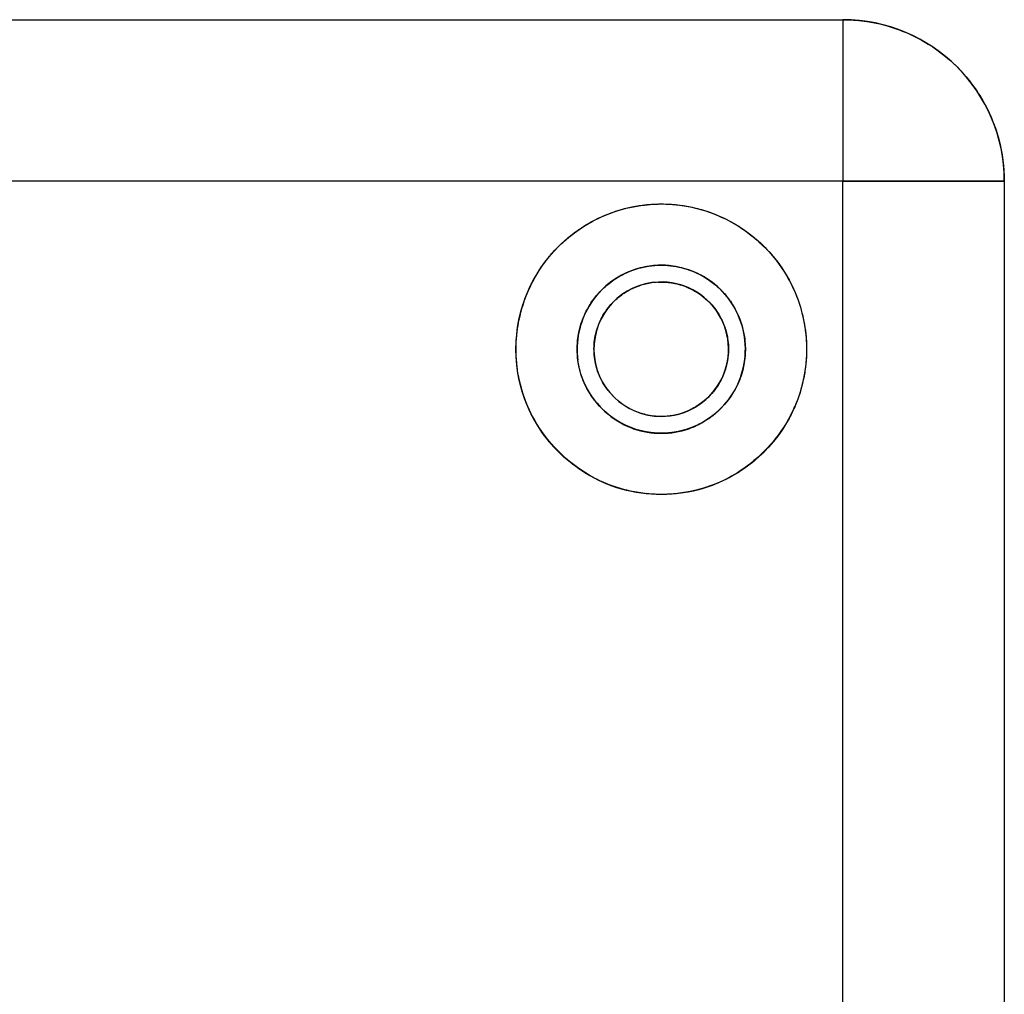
# Model space of a CAD drawing. Header units: inches. Extents: x 0.2 to 16.8, y 0.1 to 10.8.
# Tile 16 of 30: x 3.575 to 4.151, y 6.363 to 6.934. Entities that reach past the tile are written whole.
import ezdxf

# ---------------------------------------------------------------- set-up
doc = ezdxf.new("R2010")
doc.units = ezdxf.units.IN
doc.header["$LTSCALE"] = 0.935
doc.header["$MEASUREMENT"] = 0
doc.layers.get('0').update_dxf_attribs({"linetype": 'CONTINUOUS'})

msp = doc.modelspace()

# ---------------------------------------------------------------- linework, layer by layer
at = {"color": 3, "linetype": 'CONTINUOUS'}
for p, q in [((3.3718, 6.93358), (4.05682, 6.93358)), ((4.05682, 6.8391), (3.3718, 6.8391)), ((4.05682, 6.02984), (4.05682, 6.8391)), ((4.15131, 6.8391), (4.15131, 5.85137))]:
    msp.add_line(p, q, dxfattribs=at)
at = {"color": 9, "linetype": 'CONTINUOUS'}
for p, q in [((4.05682, 6.93358), (4.05682, 6.8391)), ((4.05682, 6.8391), (4.15131, 6.8391))]:
    msp.add_line(p, q, dxfattribs=at)
at = {"color": 7, "linetype": 'CONTINUOUS'}
for radius in [0.08504, 0.04921]:
    msp.add_circle((3.95053, 6.74067), radius, dxfattribs=at)
at = {"color": 6, "linetype": 'CONTINUOUS'}
for centre, radius, start, end in [((4.05682, 6.8391), 0.09449, 0, 90), ((3.9505, 6.74067), 0.03937, 92.25847, 270)]:
    msp.add_arc(centre, radius, start, end, dxfattribs=at)
at = {"color": 7, "linetype": 'CONTINUOUS'}
msp.add_arc((3.9505, 6.74067), 0.03937, 270, 92.25847, dxfattribs=at)
at = {"color": 3, "linetype": 'CONTINUOUS'}
for points, knots in [([(4.05682, 6.93358, 0.82026), (4.05682, 6.93358, 0.83206), (4.05682, 6.92888, 0.85687), (4.05682, 6.90779, 0.88895), (4.05682, 6.87571, 0.91004), (4.05682, 6.8509, 0.91474), (4.05682, 6.8391, 0.91474)], [0, 0, 0, 0, 0.240108, 0.5, 0.759892, 1, 1, 1, 1]), ([(4.08141, 6.93032, 0.82026), (4.08487, 6.92939, 0.82026), (4.0927, 6.9268, 0.82026), (4.10013, 6.9232, 0.82026), (4.10415, 6.92087, 0.82026)], [0, 0, 0, 0, 0.434657, 1, 1, 1, 1]), ([(4.08202, 6.93015, 0.71789), (4.08527, 6.92926, 0.71789), (4.09289, 6.92671, 0.71789), (4.10013, 6.9232, 0.71789), (4.10415, 6.92087, 0.71789)], [0, 0, 0, 0, 0.419816, 1, 1, 1, 1]), ([(4.1387, 6.88624, 0.82026), (4.14099, 6.88227, 0.82026), (4.14459, 6.87483, 0.82026), (4.14717, 6.86697, 0.82026), (4.14811, 6.86342, 0.82026)], [0, 0, 0, 0, 0.555296, 1, 1, 1, 1]), ([(4.13936, 6.88508, 0.71789), (4.14137, 6.88147, 0.71789), (4.14469, 6.87448, 0.71789), (4.14711, 6.86714, 0.71789), (4.14804, 6.86369, 0.71789)], [0, 0, 0, 0, 0.536167, 1, 1, 1, 1]), ([(4.15131, 6.8391, 0.82026), (4.15131, 6.8391, 0.83206), (4.1466, 6.8391, 0.85687), (4.12551, 6.8391, 0.88895), (4.09344, 6.8391, 0.91004), (4.06862, 6.8391, 0.91474), (4.05682, 6.8391, 0.91474)], [0, 0, 0, 0, 0.240108, 0.5, 0.759892, 1, 1, 1, 1])]:
    msp.add_open_spline(points, degree=3, knots=knots, dxfattribs=at)
for points in [[(4.05682, 6.93358, 0.82026), (4.06507, 6.93358, 0.82026), (4.07338, 6.93248, 0.82026), (4.08141, 6.93032, 0.82026)], [(4.10415, 6.92087, 0.82026), (4.11126, 6.91675, 0.82026), (4.11783, 6.91171, 0.82026), (4.12363, 6.90591, 0.82026)], [(4.12363, 6.90591, 0.82026), (4.12949, 6.90005, 0.82026), (4.13456, 6.89342, 0.82026), (4.1387, 6.88624, 0.82026)], [(4.14811, 6.86342, 0.82026), (4.15023, 6.85547, 0.82026), (4.15131, 6.84726, 0.82026), (4.15131, 6.8391, 0.82026)]]:
    msp.add_open_spline(points, degree=3, dxfattribs=at)
at = {"color": 7, "linetype": 'CONTINUOUS'}
for points in [[(3.92381, 6.82139), (3.92931, 6.82319), (3.935, 6.82441), (3.94075, 6.82509)], [(3.94075, 6.82509), (3.94276, 6.82532), (3.94478, 6.82549), (3.94679, 6.8256)], [(3.94679, 6.8256), (3.94802, 6.82566), (3.94925, 6.82569), (3.95048, 6.82569)], [(3.95048, 6.82569), (3.95418, 6.82569), (3.9579, 6.82546), (3.96158, 6.82497)], [(3.90299, 6.81117), (3.90696, 6.81385), (3.91116, 6.8162), (3.91552, 6.81817)], [(3.88569, 6.79573), (3.88793, 6.79837), (3.89034, 6.80086), (3.89289, 6.8032)], [(3.94869, 6.7898), (3.94517, 6.78965), (3.94165, 6.78913), (3.93822, 6.78826)], [(3.95058, 6.78985), (3.94995, 6.78985), (3.94932, 6.78983), (3.94869, 6.7898)], [(3.95186, 6.78985), (3.95143, 6.78986), (3.951, 6.78986), (3.95058, 6.78985)], [(3.95295, 6.78982), (3.95259, 6.78983), (3.95222, 6.78984), (3.95186, 6.78985)], [(3.95747, 6.7893), (3.95597, 6.78953), (3.95446, 6.7897), (3.95295, 6.78982)], [(3.87294, 6.77536), (3.87445, 6.77877), (3.87619, 6.78208), (3.87813, 6.78526)], [(3.94857, 6.77995), (3.9492, 6.77997), (3.94983, 6.77998), (3.95046, 6.77998)], [(3.95046, 6.77998), (3.95317, 6.77997), (3.95589, 6.77969), (3.95856, 6.77913)], [(3.95856, 6.77913), (3.9599, 6.77886), (3.96123, 6.77851), (3.96254, 6.77809)], [(3.93434, 6.69412), (3.93952, 6.6923), (3.94506, 6.69141), (3.95053, 6.69146)]]:
    msp.add_open_spline(points, degree=3, dxfattribs=at)
at = {"color": 1, "linetype": 'CONTINUOUS'}
for points, knots in [([(3.92422, 6.82154, 0.91474), (3.92497, 6.82178, 0.91474), (3.93248, 6.82411, 0.91474), (3.9403, 6.82539, 0.91474), (3.94736, 6.82565, 0.91474)], [0, 0, 0, 0, 0.10037, 1, 1, 1, 1]), ([(3.90358, 6.81157, 0.91474), (3.90412, 6.81193, 0.91474), (3.91028, 6.81591, 0.91474), (3.91695, 6.81909, 0.91474), (3.92329, 6.82123, 0.91474)], [0, 0, 0, 0, 0.088246, 1, 1, 1, 1]), ([(3.97435, 6.82231, 0.91474), (3.98192, 6.8201, 0.91474), (3.98954, 6.81666, 0.91474), (3.99652, 6.8122, 0.91474), (3.99685, 6.81198, 0.91474)], [0, 0, 0, 0, 0.951986, 1, 1, 1, 1]), ([(3.99685, 6.81198, 0.91474), (4.00259, 6.80826, 0.91474), (4.00915, 6.80277, 0.91474), (4.01478, 6.7964, 0.91474), (4.01585, 6.79512, 0.91474)], [0, 0, 0, 0, 0.804501, 1, 1, 1, 1]), ([(3.88608, 6.79615, 0.91474), (3.88687, 6.79707, 0.91474), (3.89208, 6.80287, 0.91474), (3.89808, 6.80793, 0.91474), (3.90358, 6.81157, 0.91474)], [0, 0, 0, 0, 0.155489, 1, 1, 1, 1]), ([(3.87314, 6.77591, 0.91474), (3.87427, 6.7784, 0.91474), (3.8777, 6.78507, 0.91474), (3.882, 6.79124, 0.91474), (3.88503, 6.79491, 0.91474)], [0, 0, 0, 0, 0.364194, 1, 1, 1, 1]), ([(4.01585, 6.79512, 0.91474), (4.01896, 6.79139, 0.91474), (4.02284, 6.78583, 0.91474), (4.02602, 6.77986, 0.91474), (4.02686, 6.77815, 0.91474)], [0, 0, 0, 0, 0.718274, 1, 1, 1, 1]), ([(3.8661, 6.75084, 0.91474), (3.86669, 6.75573, 0.91474), (3.86849, 6.76429, 0.91474), (3.87157, 6.77247, 0.91474), (3.87314, 6.77591, 0.91474)], [0, 0, 0, 0, 0.565246, 1, 1, 1, 1]), ([(4.02853, 6.77455, 0.91474), (4.02984, 6.77153, 0.91474), (4.03258, 6.76408, 0.91474), (4.03425, 6.75629, 0.91474), (4.03485, 6.75169, 0.91474)], [0, 0, 0, 0, 0.414996, 1, 1, 1, 1]), ([(3.86684, 6.72559, 0.91474), (3.86575, 6.73164, 0.91474), (3.86515, 6.74012, 0.91474), (3.86582, 6.74855, 0.91474), (3.8661, 6.75084, 0.91474)], [0, 0, 0, 0, 0.726943, 1, 1, 1, 1]), ([(4.03485, 6.75169, 0.91474), (4.03519, 6.74912, 0.91474), (4.03573, 6.74273, 0.91474), (4.03554, 6.73632, 0.91474), (4.03518, 6.73252, 0.91474)], [0, 0, 0, 0, 0.405059, 1, 1, 1, 1]), ([(3.8744, 6.70278, 0.91474), (3.87156, 6.70849, 0.91474), (3.86879, 6.71609, 0.91474), (3.86713, 6.72396, 0.91474), (3.86684, 6.72559, 0.91474)], [0, 0, 0, 0, 0.793099, 1, 1, 1, 1]), ([(4.03479, 6.72919, 0.91474), (4.0344, 6.72634, 0.91474), (4.03298, 6.71877, 0.91474), (4.03053, 6.71144, 0.91474), (4.02863, 6.70702, 0.91474)], [0, 0, 0, 0, 0.374019, 1, 1, 1, 1]), ([(3.88811, 6.68291, 0.91474), (3.88382, 6.68756, 0.91474), (3.879, 6.69409, 0.91474), (3.87518, 6.70121, 0.91474), (3.8744, 6.70278, 0.91474)], [0, 0, 0, 0, 0.783168, 1, 1, 1, 1]), ([(4.02863, 6.70702, 0.91474), (4.02732, 6.70398, 0.91474), (4.02377, 6.6969, 0.91474), (4.01925, 6.69038, 0.91474), (4.01634, 6.68682, 0.91474)], [0, 0, 0, 0, 0.41868, 1, 1, 1, 1]), ([(4.01634, 6.68682, 0.91474), (4.01411, 6.68409, 0.91474), (4.00851, 6.67805, 0.91474), (4.00209, 6.67288, 0.91474), (3.99821, 6.67025, 0.91474)], [0, 0, 0, 0, 0.42975, 1, 1, 1, 1]), ([(3.90598, 6.66823, 0.91474), (3.90093, 6.67133, 0.91474), (3.89477, 6.67608, 0.91474), (3.88934, 6.68159, 0.91474), (3.88811, 6.68291, 0.91474)], [0, 0, 0, 0, 0.766728, 1, 1, 1, 1]), ([(3.92615, 6.65922, 0.91474), (3.92087, 6.6608, 0.91474), (3.914, 6.66359, 0.91474), (3.90758, 6.66725, 0.91474), (3.90598, 6.66823, 0.91474)], [0, 0, 0, 0, 0.745778, 1, 1, 1, 1]), ([(3.99821, 6.67025, 0.91474), (3.99563, 6.6685, 0.91474), (3.98871, 6.66436, 0.91474), (3.98125, 6.66124, 0.91474), (3.97655, 6.65973, 0.91474)], [0, 0, 0, 0, 0.387538, 1, 1, 1, 1]), ([(3.95053, 6.65563, 0.91474), (3.94736, 6.65563, 0.91474), (3.94082, 6.65601, 0.91474), (3.93349, 6.65728, 0.91474), (3.92936, 6.65832, 0.91474), (3.9285, 6.65855, 0.91474)], [0, 0, 0, 0, 0.427247, 0.879872, 1, 1, 1, 1]), ([(3.97448, 6.65909, 0.91474), (3.97298, 6.65865, 0.91474), (3.96822, 6.6574, 0.91474), (3.96024, 6.65601, 0.91474), (3.9537, 6.65563, 0.91474), (3.95053, 6.65563, 0.91474)], [0, 0, 0, 0, 0.192295, 0.607796, 1, 1, 1, 1])]:
    msp.add_open_spline(points, degree=3, knots=knots, dxfattribs=at)
for points in [[(3.94736, 6.82565, 0.91474), (3.94842, 6.82569, 0.91474), (3.94947, 6.82571, 0.91474), (3.95053, 6.82571, 0.91474)], [(3.95053, 6.82571, 0.91474), (3.95858, 6.82571, 0.91474), (3.96662, 6.82456, 0.91474), (3.97435, 6.82231, 0.91474)], [(3.92329, 6.82123, 0.91474), (3.9236, 6.82133, 0.91474), (3.92391, 6.82144, 0.91474), (3.92422, 6.82154, 0.91474)], [(3.88503, 6.79491, 0.91474), (3.88538, 6.79533, 0.91474), (3.88573, 6.79574, 0.91474), (3.88608, 6.79615, 0.91474)], [(4.02686, 6.77815, 0.91474), (4.02699, 6.77788, 0.91474), (4.02712, 6.77762, 0.91474), (4.02725, 6.77736, 0.91474)], [(4.02725, 6.77736, 0.91474), (4.02769, 6.77643, 0.91474), (4.02812, 6.77549, 0.91474), (4.02853, 6.77455, 0.91474)], [(4.03518, 6.73252, 0.91474), (4.03507, 6.73141, 0.91474), (4.03494, 6.7303, 0.91474), (4.03479, 6.72919, 0.91474)], [(3.92697, 6.65898, 0.91474), (3.9267, 6.65906, 0.91474), (3.92642, 6.65914, 0.91474), (3.92615, 6.65922, 0.91474)], [(3.9285, 6.65855, 0.91474), (3.92799, 6.65869, 0.91474), (3.92748, 6.65883, 0.91474), (3.92697, 6.65898, 0.91474)], [(3.97588, 6.65952, 0.91474), (3.97541, 6.65937, 0.91474), (3.97495, 6.65923, 0.91474), (3.97448, 6.65909, 0.91474)], [(3.97655, 6.65973, 0.91474), (3.97633, 6.65966, 0.91474), (3.9761, 6.65959, 0.91474), (3.97588, 6.65952, 0.91474)]]:
    msp.add_open_spline(points, degree=3, dxfattribs=at)
at = {"color": 7, "linetype": 'CONTINUOUS'}
for points, knots in [([(3.96158, 6.82497), (3.96475, 6.82456), (3.97608, 6.82243), (3.99467, 6.81473), (4.0141, 6.79885), (4.02423, 6.78409), (4.0281, 6.77564), (4.02856, 6.77456)], [0, 0, 0, 0, 0.10925, 0.393685, 0.681679, 0.95968, 1, 1, 1, 1]), ([(3.91552, 6.81817), (3.91807, 6.81932), (3.92083, 6.82041), (3.92364, 6.82134), (3.92381, 6.82139)], [0, 0, 0, 0, 0.942197, 1, 1, 1, 1]), ([(3.89289, 6.8032), (3.89586, 6.80593), (3.89923, 6.80861), (3.90278, 6.81103), (3.90299, 6.81117)], [0, 0, 0, 0, 0.939617, 1, 1, 1, 1]), ([(3.87813, 6.78526), (3.88024, 6.78872), (3.88276, 6.79223), (3.88553, 6.79553), (3.88569, 6.79573)], [0, 0, 0, 0, 0.940122, 1, 1, 1, 1]), ([(3.97015, 6.69549), (3.97398, 6.69721), (3.98242, 6.70246), (3.99313, 6.71403), (3.99969, 6.7303), (4.00026, 6.74802), (3.99465, 6.76462), (3.98405, 6.77794), (3.97107, 6.78619), (3.96164, 6.78866), (3.95747, 6.7893)], [0, 0, 0, 0, 0.098979, 0.232185, 0.366538, 0.504874, 0.64322, 0.772228, 0.900563, 1, 1, 1, 1]), ([(3.93822, 6.78826), (3.93732, 6.78803), (3.93067, 6.78613), (3.9192, 6.78004), (3.90762, 6.76673), (3.90143, 6.75081), (3.90103, 6.73969), (3.90174, 6.73425)], [0, 0, 0, 0, 0.039223, 0.290311, 0.537884, 0.769064, 1, 1, 1, 1]), ([(3.96254, 6.77809), (3.9671, 6.77664), (3.97553, 6.77209), (3.98485, 6.76156), (3.98836, 6.75246), (3.98926, 6.74756), (3.98935, 6.747)], [0, 0, 0, 0, 0.332497, 0.65412, 0.960527, 1, 1, 1, 1]), ([(3.86735, 6.75804), (3.86858, 6.76388), (3.87044, 6.7697), (3.8729, 6.77526), (3.87294, 6.77536)], [0, 0, 0, 0, 0.98139, 1, 1, 1, 1]), ([(3.86574, 6.73422), (3.86534, 6.7398), (3.86554, 6.74782), (3.86686, 6.75571), (3.86735, 6.75804)], [0, 0, 0, 0, 0.701112, 1, 1, 1, 1]), ([(4.03483, 6.75169), (4.03566, 6.74531), (4.03581, 6.73774), (4.03494, 6.73027), (4.0348, 6.72919)], [0, 0, 0, 0, 0.855054, 1, 1, 1, 1]), ([(3.87446, 6.70265), (3.87442, 6.70273), (3.87074, 6.71002), (3.86728, 6.72058), (3.86595, 6.73141), (3.86574, 6.73422)], [0, 0, 0, 0, 0.008476, 0.743863, 1, 1, 1, 1]), ([(3.98955, 6.73563), (3.98897, 6.73114), (3.9862, 6.72217), (3.97737, 6.71096), (3.96924, 6.70569), (3.96476, 6.70391)], [0, 0, 0, 0, 0.321533, 0.657072, 1, 1, 1, 1]), ([(3.9067, 6.71827), (3.90942, 6.71301), (3.91703, 6.70341), (3.92773, 6.69654), (3.93391, 6.69427), (3.93434, 6.69412)], [0, 0, 0, 0, 0.474051, 0.964375, 1, 1, 1, 1]), ([(3.90648, 6.66801), (3.89967, 6.67224), (3.88731, 6.68247), (3.87804, 6.6956), (3.87446, 6.70265)], [0, 0, 0, 0, 0.503229, 1, 1, 1, 1]), ([(3.96476, 6.70391), (3.96465, 6.70387), (3.96013, 6.7021), (3.95522, 6.70124), (3.9505, 6.7013)], [0, 0, 0, 0, 0.02294, 1, 1, 1, 1]), ([(4.0286, 6.70703), (4.02567, 6.70028), (4.01734, 6.68643), (4.00159, 6.67187), (3.98949, 6.66492), (3.98474, 6.66276)], [0, 0, 0, 0, 0.346519, 0.754346, 1, 1, 1, 1]), ([(3.95053, 6.69146), (3.95595, 6.69143), (3.96273, 6.69247), (3.96898, 6.69497), (3.97015, 6.69549)], [0, 0, 0, 0, 0.80904, 1, 1, 1, 1]), ([(3.95053, 6.65563), (3.94272, 6.65565), (3.92717, 6.65752), (3.91296, 6.66399), (3.90648, 6.66801)], [0, 0, 0, 0, 0.506971, 1, 1, 1, 1]), ([(3.98474, 6.66276), (3.98178, 6.66141), (3.9708, 6.6572), (3.95898, 6.65558), (3.95053, 6.65563)], [0, 0, 0, 0, 0.277635, 1, 1, 1, 1])]:
    msp.add_open_spline(points, degree=3, knots=knots, dxfattribs=at)
at = {"linetype": 'CONTINUOUS'}
for points in [[(3.93389, 6.78696, 0.84585), (3.93861, 6.78865, 0.84585), (3.94359, 6.78964, 0.84585), (3.9486, 6.78984, 0.84585)], [(3.9486, 6.78984, 0.84585), (3.94925, 6.78987, 0.84585), (3.94989, 6.78988, 0.84585), (3.95053, 6.78988, 0.84585)], [(3.95053, 6.78988, 0.84585), (3.95124, 6.78988, 0.84585), (3.95195, 6.78987, 0.84585), (3.95266, 6.78983, 0.84585)], [(3.95266, 6.78983, 0.84585), (3.95703, 6.78964, 0.84585), (3.96138, 6.78884, 0.84585), (3.96555, 6.78751, 0.84585)], [(3.91985, 6.77916, 0.84585), (3.92024, 6.77947, 0.84585), (3.92064, 6.77977, 0.84585), (3.92104, 6.78007, 0.84585)], [(3.9505, 6.78004, 0.71789), (3.95107, 6.78004, 0.71789), (3.95164, 6.78003, 0.71789), (3.95221, 6.78, 0.71789)], [(3.95221, 6.78, 0.71789), (3.95619, 6.77982, 0.71789), (3.96014, 6.77903, 0.71789), (3.96388, 6.77768, 0.71789)], [(3.90831, 6.76595, 0.84585), (3.909, 6.76711, 0.84585), (3.90975, 6.76824, 0.84585), (3.91053, 6.76934, 0.84585)], [(3.99363, 6.76442, 0.84585), (3.99524, 6.7615, 0.84585), (3.99655, 6.75842, 0.84585), (3.99753, 6.75524, 0.84585)], [(3.90174, 6.73425, 0.84585), (3.90153, 6.73585, 0.84585), (3.9014, 6.73746, 0.84585), (3.90134, 6.73908, 0.84585)], [(3.99974, 6.74049, 0.84585), (3.99973, 6.73706, 0.84585), (3.99935, 6.73362, 0.84585), (3.99863, 6.73027, 0.84585)], [(3.98937, 6.73452, 0.71789), (3.98867, 6.73016, 0.71789), (3.98725, 6.72589, 0.71789), (3.98516, 6.72199, 0.71789)], [(3.98953, 6.73563, 0.71789), (3.98948, 6.73526, 0.71789), (3.98943, 6.73489, 0.71789), (3.98937, 6.73452, 0.71789)], [(3.99223, 6.71454, 0.84585), (3.99191, 6.71404, 0.84585), (3.99158, 6.71355, 0.84585), (3.99125, 6.71306, 0.84585)], [(3.92278, 6.70006, 0.84585), (3.9187, 6.70287, 0.84585), (3.91503, 6.70631, 0.84585), (3.91194, 6.71018, 0.84585)], [(3.99125, 6.71306, 0.84585), (3.98834, 6.70882, 0.84585), (3.98475, 6.70501, 0.84585), (3.98069, 6.70183, 0.84585)], [(3.93806, 6.70331, 0.71789), (3.93784, 6.70338, 0.71789), (3.93762, 6.70346, 0.71789), (3.9374, 6.70354, 0.71789)], [(3.9334, 6.69452, 0.84585), (3.9332, 6.6946, 0.84585), (3.93299, 6.69468, 0.84585), (3.93279, 6.69476, 0.84585)]]:
    msp.add_open_spline(points, degree=3, dxfattribs=at)
for points, knots in [([(3.92104, 6.78007, 0.84585), (3.92209, 6.78086, 0.84585), (3.9261, 6.78361, 0.84585), (3.93053, 6.78576, 0.84585), (3.93389, 6.78696, 0.84585)], [0, 0, 0, 0, 0.271763, 1, 1, 1, 1]), ([(3.96555, 6.78751, 0.84585), (3.96949, 6.78624, 0.84585), (3.97447, 6.78394, 0.84585), (3.97894, 6.78088, 0.84585), (3.97998, 6.7801, 0.84585)], [0, 0, 0, 0, 0.759164, 1, 1, 1, 1]), ([(3.91053, 6.76934, 0.84585), (3.91179, 6.7711, 0.84585), (3.91467, 6.7746, 0.84585), (3.918, 6.77768, 0.84585), (3.91985, 6.77916, 0.84585)], [0, 0, 0, 0, 0.476708, 1, 1, 1, 1]), ([(3.924, 6.76979, 0.71789), (3.92571, 6.77134, 0.71789), (3.93338, 6.77719, 0.71789), (3.94311, 6.78004, 0.71789), (3.9505, 6.78004, 0.71789)], [0, 0, 0, 0, 0.240632, 1, 1, 1, 1]), ([(3.96388, 6.77768, 0.71789), (3.96655, 6.77672, 0.71789), (3.97082, 6.77464, 0.71789), (3.97461, 6.77186, 0.71789), (3.97604, 6.77063, 0.71789)], [0, 0, 0, 0, 0.597649, 1, 1, 1, 1]), ([(3.97998, 6.7801, 0.84585), (3.98229, 6.77838, 0.84585), (3.98625, 6.77483, 0.84585), (3.98959, 6.7707, 0.84585), (3.99097, 6.76872, 0.84585)], [0, 0, 0, 0, 0.544465, 1, 1, 1, 1]), ([(3.90365, 6.75564, 0.84585), (3.90472, 6.75899, 0.84585), (3.90626, 6.76247, 0.84585), (3.90817, 6.76573, 0.84585), (3.90831, 6.76595, 0.84585)], [0, 0, 0, 0, 0.930852, 1, 1, 1, 1]), ([(3.91207, 6.73221, 0.71789), (3.91135, 6.73549, 0.71789), (3.91073, 6.74225, 0.71789), (3.91235, 6.75186, 0.71789), (3.9161, 6.76053, 0.71789), (3.92035, 6.76624, 0.71789), (3.92323, 6.76909, 0.71789), (3.924, 6.76979, 0.71789)], [0, 0, 0, 0, 0.24174, 0.485386, 0.705005, 0.924624, 1, 1, 1, 1]), ([(3.97604, 6.77063, 0.71789), (3.97716, 6.76968, 0.71789), (3.98019, 6.76679, 0.71789), (3.98274, 6.76343, 0.71789), (3.98416, 6.7611, 0.71789)], [0, 0, 0, 0, 0.348955, 1, 1, 1, 1]), ([(3.99097, 6.76872, 0.84585), (3.99174, 6.7676, 0.84585), (3.99265, 6.76618, 0.84585), (3.99347, 6.76471, 0.84585), (3.99363, 6.76442, 0.84585)], [0, 0, 0, 0, 0.805544, 1, 1, 1, 1]), ([(3.98416, 6.7611, 0.71789), (3.98431, 6.76085, 0.71789), (3.98459, 6.76037, 0.71789), (3.98487, 6.75988, 0.71789), (3.985, 6.75964, 0.71789)], [0, 0, 0, 0, 0.51459, 1, 1, 1, 1]), ([(3.90134, 6.73908, 0.84585), (3.90131, 6.74024, 0.84585), (3.90132, 6.74559, 0.84585), (3.90225, 6.75116, 0.84585), (3.90357, 6.7554, 0.84585), (3.90365, 6.75564, 0.84585)], [0, 0, 0, 0, 0.207384, 0.95469, 1, 1, 1, 1]), ([(3.985, 6.75964, 0.71789), (3.98632, 6.75724, 0.71789), (3.98807, 6.75308, 0.71789), (3.98908, 6.74872, 0.71789), (3.98936, 6.747, 0.71789)], [0, 0, 0, 0, 0.612827, 1, 1, 1, 1]), ([(3.99753, 6.75524, 0.84585), (3.99757, 6.75513, 0.84585), (3.99831, 6.75271, 0.84585), (3.99886, 6.75023, 0.84585), (3.99922, 6.74784, 0.84585)], [0, 0, 0, 0, 0.044852, 1, 1, 1, 1]), ([(3.98936, 6.747, 0.71789), (3.98962, 6.74541, 0.71789), (3.99, 6.74163, 0.71789), (3.98982, 6.73781, 0.71789), (3.98953, 6.73563, 0.71789)], [0, 0, 0, 0, 0.425808, 1, 1, 1, 1]), ([(3.99922, 6.74784, 0.84585), (3.99947, 6.74609, 0.84585), (3.9997, 6.74364, 0.84585), (3.99974, 6.74118, 0.84585), (3.99974, 6.74049, 0.84585)], [0, 0, 0, 0, 0.718896, 1, 1, 1, 1]), ([(3.9067, 6.71827, 0.84585), (3.90494, 6.72172, 0.84585), (3.90299, 6.727, 0.84585), (3.90197, 6.73252, 0.84585), (3.90174, 6.73425, 0.84585)], [0, 0, 0, 0, 0.689584, 1, 1, 1, 1]), ([(3.9374, 6.70354, 0.71789), (3.9356, 6.70417, 0.71789), (3.92713, 6.70788, 0.71789), (3.91707, 6.71748, 0.71789), (3.91294, 6.72828, 0.71789), (3.91207, 6.73221, 0.71789)], [0, 0, 0, 0, 0.145055, 0.698504, 1, 1, 1, 1]), ([(3.99763, 6.7264, 0.84585), (3.99655, 6.7228, 0.84585), (3.99481, 6.71879, 0.84585), (3.99254, 6.71504, 0.84585), (3.99223, 6.71454, 0.84585)], [0, 0, 0, 0, 0.864449, 1, 1, 1, 1]), ([(3.99863, 6.73027, 0.84585), (3.99855, 6.72988, 0.84585), (3.99825, 6.72859, 0.84585), (3.9979, 6.7273, 0.84585), (3.99763, 6.7264, 0.84585)], [0, 0, 0, 0, 0.294761, 1, 1, 1, 1]), ([(3.98516, 6.72199, 0.71789), (3.98497, 6.72165, 0.71789), (3.98277, 6.71769, 0.71789), (3.97986, 6.71414, 0.71789), (3.97677, 6.71138, 0.71789)], [0, 0, 0, 0, 0.08451, 1, 1, 1, 1]), ([(3.91194, 6.71018, 0.84585), (3.91045, 6.71205, 0.84585), (3.90862, 6.71471, 0.84585), (3.90709, 6.71752, 0.84585), (3.9067, 6.71827, 0.84585)], [0, 0, 0, 0, 0.738607, 1, 1, 1, 1]), ([(3.97677, 6.71138, 0.71789), (3.97436, 6.70921, 0.71789), (3.97043, 6.70646, 0.71789), (3.96611, 6.70449, 0.71789), (3.96469, 6.70394, 0.71789)], [0, 0, 0, 0, 0.67695, 1, 1, 1, 1]), ([(3.9505, 6.7013, 0.71789), (3.94747, 6.7013, 0.71789), (3.94325, 6.70178, 0.71789), (3.93919, 6.70293, 0.71789), (3.93806, 6.70331, 0.71789)], [0, 0, 0, 0, 0.717083, 1, 1, 1, 1]), ([(3.96469, 6.70394, 0.71789), (3.963, 6.70328, 0.71789), (3.95837, 6.70185, 0.71789), (3.95353, 6.7013, 0.71789), (3.9505, 6.7013, 0.71789)], [0, 0, 0, 0, 0.374463, 1, 1, 1, 1]), ([(3.93279, 6.69476, 0.84585), (3.93101, 6.69544, 0.84585), (3.92757, 6.69701, 0.84585), (3.92432, 6.69899, 0.84585), (3.92278, 6.70006, 0.84585)], [0, 0, 0, 0, 0.505996, 1, 1, 1, 1]), ([(3.98069, 6.70183, 0.84585), (3.97842, 6.70006, 0.84585), (3.97389, 6.6971, 0.84585), (3.96897, 6.69497, 0.84585), (3.96662, 6.69415, 0.84585)], [0, 0, 0, 0, 0.533433, 1, 1, 1, 1]), ([(3.95053, 6.69146, 0.84585), (3.94674, 6.69146, 0.84585), (3.94091, 6.69213, 0.84585), (3.93532, 6.69381, 0.84585), (3.9334, 6.69452, 0.84585)], [0, 0, 0, 0, 0.64882, 1, 1, 1, 1]), ([(3.96662, 6.69415, 0.84585), (3.96503, 6.6936, 0.84585), (3.95978, 6.69209, 0.84585), (3.95431, 6.69146, 0.84585), (3.95053, 6.69146, 0.84585)], [0, 0, 0, 0, 0.30744, 1, 1, 1, 1])]:
    msp.add_open_spline(points, degree=3, knots=knots, dxfattribs=at)

doc.saveas('drawing.dxf')
